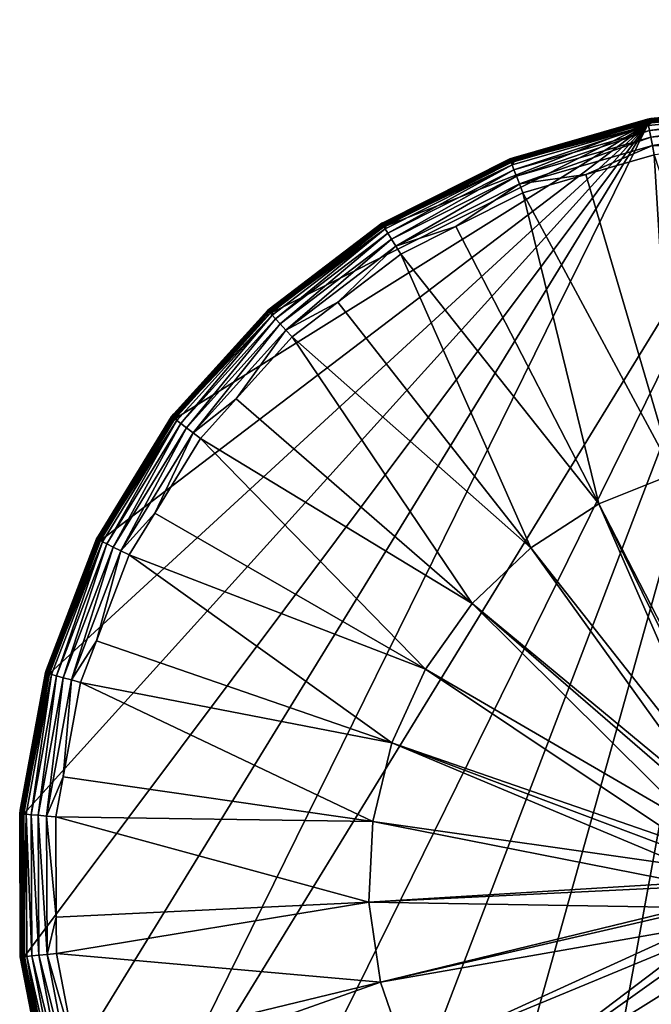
# Model space of a CAD drawing. Extents: x -0.15 to 0.15, y -0.635 to -0.003.
# Tile 3 of 256: x -0.149 to -0.027, y -0.509 to -0.319. Entities that reach past the tile are written whole.
import ezdxf

# ---------------------------------------------------------------- set-up
doc = ezdxf.new("R2010")
doc.units = 0
doc.layers.add('mesh', color=7, linetype='CONTINUOUS')

msp = doc.modelspace()

# ---------------------------------------------------------------- meshes
at = {"layer": 'mesh'}
mesh = msp.add_polyface(dxfattribs=at)
corners = [(-0.02808, -0.33883, 1.14086), (-0.02806, -0.33896, 1.14085), (-0.00066, -0.33617, 1.14086), (-0.00065, -0.3363, 1.14085), (-0.00066, -0.33551, 1.14152), (-0.02756, -0.33811, 1.14166), (-0.02821, -0.33819, 1.14152), (-0.00066, -0.3355, 1.14166), (-0.0282, -0.33824, 1.14133), (-0.00066, -0.33557, 1.14133), (-0.02818, -0.33834, 1.14116), (-0.00066, -0.33567, 1.14116), (-0.02815, -0.33848, 1.14102), (-0.00066, -0.33581, 1.14102), (-0.02812, -0.33865, 1.14092), (-0.00066, -0.33598, 1.14092), (-0.02754, -0.33819, 1.14653), (-0.02821, -0.33818, 1.14166), (0, -0.33564, 1.14653), (-0.02743, -0.33874, 1.15107), (-0.00069, -0.3362, 1.15107), (-0.028, -0.33942, 1.15286), (-0.02809, -0.33893, 1.15107), (-0.00067, -0.34071, 1.15667), (-0.00066, -0.34251, 1.15716), (-0.01353, -0.34377, 1.15716), (-0.00068, -0.33676, 1.15286), (-0.02782, -0.34038, 1.15445), (-0.02726, -0.3433, 1.15667), (-0.00067, -0.33909, 1.15574), (-0.02692, -0.34507, 1.15716), (-0.02757, -0.3417, 1.15574), (-0.00068, -0.33774, 1.15445), (-0.0078, -0.40378, 1.16593), (-0.01063, -0.4475, 1.22389), (-0.01063, -0.1455, 1.22389), (-0.00953, -0.4475, 1.22654), (-0.011, -0.4475, 1.22104), (-0.011, -0.1455, 1.22104), (-0.01063, -0.4475, 1.2182), (-0.01063, -0.1455, 1.2182), (-0.00953, -0.4475, 1.21554), (-0.00953, -0.1455, 1.21554), (-0.00778, -0.4475, 1.21327), (-0.00778, -0.1455, 1.21327), (-0.0055, -0.4475, 1.21152), (-0.0055, -0.1455, 1.21152), (-0.00285, -0.4475, 1.21042), (-0.00285, -0.1455, 1.21042)]
mesh.append_faces([[corners[k] for k in face] for face in [(0, 1, 2, 2), (1, 3, 2, 2), (4, 5, 6, 6), (4, 7, 5, 5), (6, 8, 9, 9), (8, 10, 11, 11), (10, 12, 13, 13), (12, 14, 15, 15), (14, 0, 2, 2), (16, 5, 7, 7), (17, 5, 16, 16), (18, 19, 16, 16), (18, 20, 19, 19), (21, 22, 19, 19), (23, 24, 25, 25), (26, 19, 20, 20), (26, 21, 19, 19), (27, 21, 26, 26), (23, 28, 29, 29), (25, 28, 23, 23), (25, 30, 28, 28), (29, 31, 32, 32), (28, 31, 29, 29), (32, 27, 26, 26), (31, 27, 32, 32), (33, 25, 24, 24), (34, 35, 36, 36), (37, 38, 34, 34), (39, 40, 37, 37), (41, 42, 39, 39), (43, 44, 41, 41), (45, 46, 43, 43), (47, 48, 45, 45)]])
mesh = msp.add_polyface(dxfattribs=at)
corners = [(-0.02821, -0.33819, 1.14152), (-0.00066, -0.33557, 1.14133), (-0.00066, -0.33551, 1.14152), (-0.0282, -0.33824, 1.14133), (-0.00066, -0.33567, 1.14116), (-0.02818, -0.33834, 1.14116), (-0.00066, -0.33581, 1.14102), (-0.02815, -0.33848, 1.14102), (-0.00066, -0.33598, 1.14092), (-0.02812, -0.33865, 1.14092), (-0.00066, -0.33617, 1.14086), (-0.02754, -0.33819, 1.14653), (-0.00066, -0.3355, 1.14166), (0, -0.33564, 1.14653), (-0.00285, -0.4475, 1.23167), (-0.0055, -0.1455, 1.23057), (-0.00285, -0.1455, 1.23167), (-0.0055, -0.4475, 1.23057), (-0.00778, -0.1455, 1.22882), (-0.00778, -0.4475, 1.22882), (-0.00953, -0.1455, 1.22654), (-0.00953, -0.4475, 1.22654), (-0.01063, -0.1455, 1.22389), (-0.01063, -0.4475, 1.22389), (-0.011, -0.1455, 1.22104), (-0.011, -0.4475, 1.22104), (-0.01063, -0.1455, 1.2182), (-0.01063, -0.4475, 1.2182), (-0.00953, -0.1455, 1.21554), (-0.00953, -0.4475, 1.21554), (-0.00778, -0.1455, 1.21327), (-0.00778, -0.4475, 1.21327), (-0.0055, -0.1455, 1.21152), (-0.0055, -0.4475, 1.21152), (-0.00285, -0.1455, 1.21042), (-0.00285, -0.4475, 1.21042), (0, -0.1455, 1.21004), (-0.00315, -0.18874, 0.05171), (-0.00575, -0.18786, 0.04883), (-0.00555, -0.18799, 0.05164), (-0.00284, -0.1886, 0.0489), (-0.00293, -0.18876, 0.05171), (-0.00537, -0.18716, 0.04586), (-0.00272, -0.18856, 0.05456), (-0.00276, -0.18877, 0.05172), (-0.00412, -0.18828, 0.05454), (-0.0055, -0.18789, 0.05451), (-0.00391, -0.18753, 0.05707), (-0.00123, -0.18795, 0.0571), (-0.00258, -0.1878, 0.05709), (-0.0013, -0.18872, 0.05458), (0, -0.18872, 0.04894), (0, -0.18798, 0.04599), (-0.00265, -0.18786, 0.04593)]
mesh.append_faces([[corners[k] for k in face] for face in [(0, 1, 2, 2), (3, 4, 1, 1), (5, 6, 4, 4), (7, 8, 6, 6), (9, 10, 8, 8), (11, 12, 13, 13), (14, 15, 16, 16), (17, 18, 15, 15), (19, 20, 18, 18), (21, 22, 20, 20), (23, 24, 22, 22), (25, 26, 24, 24), (27, 28, 26, 26), (29, 30, 28, 28), (31, 32, 30, 30), (33, 34, 32, 32), (35, 36, 34, 34), (37, 38, 39, 39), (40, 37, 41, 41), (40, 38, 37, 37), (42, 38, 40, 40), (43, 44, 41, 41), (45, 37, 39, 39), (46, 45, 39, 39), (46, 47, 45, 45), (48, 43, 49, 49), (50, 44, 43, 43), (43, 45, 49, 49), (43, 37, 45, 45), (41, 37, 43, 43), (51, 40, 41, 41), (44, 51, 41, 41), (40, 52, 53, 53)]])
mesh = msp.add_polyface(dxfattribs=at)
corners = [(-0.02806, -0.33896, 1.14085), (-0.13326, -0.55259, 1.14085), (-0.00065, -0.3363, 1.14085), (-0.1485, -0.49992, 1.14085), (-0.14332, -0.52696, 1.14085), (-0.11946, -0.39611, 1.14085), (-0.13385, -0.41958, 1.14085), (-0.10102, -0.3747, 1.14166), (-0.10154, -0.37509, 1.14166), (-0.10153, -0.3751, 1.14152), (-0.10096, -0.37475, 1.14653), (-0.10058, -0.37517, 1.15107), (-0.10104, -0.37567, 1.15107), (-0.11959, -0.39519, 1.14653), (-0.10071, -0.37604, 1.15286), (-0.09804, -0.37895, 1.15667), (-0.09682, -0.38028, 1.15716), (-0.10763, -0.39225, 1.15716), (-0.08803, -0.37358, 1.15716), (-0.11595, -0.39878, 1.15667), (-0.09914, -0.37775, 1.15574), (-0.11725, -0.3978, 1.15574), (-0.10005, -0.37676, 1.15445), (-0.11832, -0.397, 1.15445), (-0.11914, -0.39553, 1.15107), (-0.07758, -0.45865, 1.16593), (-0.12829, -0.42235, 1.15716), (-0.0711, -0.44445, 1.16593), (-0.1145, -0.39986, 1.15716), (-0.06204, -0.43174, 1.16593), (-0.12335, -0.4143, 1.15716), (-0.05075, -0.42097, 1.16593), (-0.07583, -0.36428, 1.15716), (-0.03762, -0.41253, 1.16593), (-0.05227, -0.35241, 1.15716), (-0.02313, -0.40673, 1.16593), (-0.06525, -0.35895, 1.15716), (-0.02692, -0.34507, 1.15716), (-0.0078, -0.40378, 1.16593), (-0.04012, -0.34889, 1.15716), (-0.01512, -0.47063, 1.1747), (-0.013, -0.46898, 1.1747), (-0.00967, -0.46677, 1.1747), (-0.00566, -0.46507, 1.1747), (-0.101, -0.37568, 1.14085)]
mesh.append_faces([[corners[k] for k in face] for face in [(0, 1, 2, 2), (3, 4, 0, 0), (5, 6, 0, 0), (7, 8, 9, 9), (10, 11, 12, 12), (13, 10, 12, 12), (8, 7, 10, 10), (14, 12, 11, 11), (15, 16, 17, 17), (18, 16, 15, 15), (15, 19, 20, 20), (17, 19, 15, 15), (20, 21, 22, 22), (22, 23, 14, 14), (14, 24, 12, 12), (25, 26, 27, 27), (27, 28, 29, 29), (26, 30, 27, 27), (29, 16, 31, 31), (29, 17, 16, 16), (28, 17, 29, 29), (31, 32, 33, 33), (31, 18, 32, 32), (16, 18, 31, 31), (33, 34, 35, 35), (32, 36, 33, 33), (35, 37, 38, 38), (34, 39, 35, 35), (31, 40, 29, 29), (33, 41, 31, 31), (35, 42, 33, 33), (38, 43, 35, 35), (0, 44, 5, 5)]])
mesh = msp.add_polyface(dxfattribs=at)
corners = [(-0.00065, -0.3363, 1.14085), (-0.13326, -0.55259, 1.14085), (-0.11867, -0.57593, 1.14085), (-0.02806, -0.33896, 1.14085), (-0.14332, -0.52696, 1.14085), (-0.00956, -0.48847, 1.17475), (-0.01975, -0.49097, 1.17475), (-0.02049, -0.48567, 1.17475), (-0.14411, -0.49952, 1.15667), (-0.14232, -0.49935, 1.15716), (-0.13852, -0.51913, 1.15716), (-0.14235, -0.4923, 1.15716), (-0.13908, -0.52576, 1.15667), (-0.14573, -0.49968, 1.15574), (-0.14064, -0.52622, 1.15574), (-0.14706, -0.49981, 1.15445), (-0.14193, -0.52659, 1.15445), (-0.14287, -0.52686, 1.15286), (-0.14804, -0.49991, 1.15286), (-0.01827, -0.49626, 1.1747), (-0.01766, -0.4959, 1.17475), (-0.01715, -0.4977, 1.1747), (-0.02044, -0.49116, 1.1747), (-0.01913, -0.49424, 1.1747), (-0.02109, -0.4865, 1.1747), (-0.02053, -0.49049, 1.1747), (-0.0212, -0.48568, 1.1747), (-0.07978, -0.50486, 1.16593), (-0.14244, -0.47296, 1.15716), (-0.082, -0.48941, 1.16593), (-0.05665, -0.54492, 1.16593), (-0.01487, -0.50062, 1.1747), (-0.01139, -0.50324, 1.1747), (-0.06687, -0.53312, 1.16593), (-0.07468, -0.5196, 1.16593)]
mesh.append_faces([[corners[k] for k in face] for face in [(0, 1, 2, 2), (3, 4, 1, 1), (5, 6, 7, 7), (8, 9, 10, 10), (11, 9, 8, 8), (8, 12, 13, 13), (10, 12, 8, 8), (13, 14, 15, 15), (12, 14, 13, 13), (14, 16, 15, 15), (16, 17, 18, 18), (19, 20, 21, 21), (20, 22, 6, 6), (20, 23, 22, 22), (19, 23, 20, 20), (6, 24, 7, 7), (6, 25, 24, 24), (22, 25, 6, 6), (24, 26, 7, 7), (27, 10, 9, 9), (28, 29, 11, 11), (30, 31, 32, 32), (33, 21, 31, 31), (33, 19, 21, 21), (34, 23, 19, 19), (27, 23, 34, 34), (27, 22, 23, 23), (27, 25, 22, 22), (27, 29, 25, 25), (9, 29, 27, 27), (9, 11, 29, 29), (29, 24, 25, 25), (29, 26, 24, 24)]])
mesh = msp.add_polyface(dxfattribs=at)
corners = [(-0.01512, -0.47063, 1.1747), (-0.01461, -0.47113, 1.17475), (-0.01592, -0.47169, 1.1747), (-0.013, -0.46898, 1.1747), (-0.01039, -0.46784, 1.17475), (-0.08126, -0.47382, 1.16593), (-0.13771, -0.447, 1.15716), (-0.07758, -0.45865, 1.16593), (-0.02081, -0.4825, 1.1747), (-0.0711, -0.44445, 1.16593), (-0.0199, -0.47862, 1.1747), (-0.01845, -0.47505, 1.1747), (-0.06204, -0.43174, 1.16593), (-0.05075, -0.42097, 1.16593), (-0.03762, -0.41253, 1.16593), (-0.01076, -0.46723, 1.1747), (-0.00967, -0.46677, 1.1747), (-0.01231, -0.46753, 1.21704), (-0.01244, -0.4605, 1.21728), (-0.01256, -0.4605, 1.21768), (-0.01275, -0.4605, 1.21916), (-0.01247, -0.47337, 1.21892), (-0.01256, -0.47341, 1.22104), (-0.013, -0.4605, 1.22104), (-0.01248, -0.47349, 1.22316), (-0.01256, -0.4605, 1.22441), (-0.01244, -0.4605, 1.22481), (-0.01275, -0.4605, 1.22293), (-0.10003, -0.5962, 1.14085), (-0.07799, -0.6127, 1.14085), (-0.00065, -0.3363, 1.14085), (-0.01256, -0.448, 1.21768), (-0.013, -0.448, 1.22104), (-0.01255, -0.448, 1.22441), (-0.01296, -0.4478, 1.22106), (-0.01251, -0.4478, 1.22441)]
mesh.append_faces([[corners[k] for k in face] for face in [(0, 1, 2, 2), (3, 1, 0, 0), (3, 4, 1, 1), (5, 6, 7, 7), (7, 8, 5, 5), (9, 10, 7, 7), (9, 11, 10, 10), (12, 11, 9, 9), (12, 2, 11, 11), (12, 0, 2, 2), (13, 3, 0, 0), (14, 15, 3, 3), (14, 16, 15, 15), (17, 18, 19, 19), (19, 20, 21, 21), (20, 22, 21, 21), (20, 23, 22, 22), (21, 17, 19, 19), (24, 25, 26, 26), (27, 25, 24, 24), (24, 23, 27, 27), (24, 22, 23, 23), (28, 29, 30, 30), (31, 19, 18, 18), (31, 20, 19, 19), (32, 20, 31, 31), (32, 23, 20, 20), (32, 27, 23, 23), (33, 27, 32, 32), (33, 25, 27, 27), (33, 26, 25, 25), (34, 32, 31, 31), (35, 33, 32, 32)]])
mesh = msp.add_polyface(dxfattribs=at)
corners = [(0, -0.6347, 1.14085), (-0.00065, -0.3363, 1.14085), (-0.02677, -0.63228, 1.14085), (-0.05329, -0.62486, 1.14085), (-0.07799, -0.6127, 1.14085), (-0.07832, -0.61323, 1.14116), (-0.07824, -0.61312, 1.14102), (-0.10036, -0.59657, 1.14102), (-0.07815, -0.61297, 1.14092), (-0.10025, -0.59644, 1.14092), (-0.09705, -0.59295, 1.15667), (-0.09584, -0.59161, 1.15716), (-0.07716, -0.60559, 1.15716), (-0.07565, -0.60895, 1.15667), (-0.0765, -0.61034, 1.15574), (-0.09814, -0.59415, 1.15574), (-0.07721, -0.61148, 1.15445), (-0.09904, -0.59515, 1.15445), (-0.07772, -0.61232, 1.15286), (-0.0997, -0.59588, 1.15286), (-0.01554, -0.56611, 1.16593), (-0.05104, -0.61907, 1.15716), (-0.03051, -0.56172, 1.16593), (-0.02703, -0.62578, 1.15716), (-0.02563, -0.62617, 1.15716), (-0.07471, -0.60742, 1.15716), (-0.04438, -0.55456, 1.16593), (-0.05306, -0.61808, 1.15716), (-0.05665, -0.54492, 1.16593), (-0.11371, -0.57219, 1.15716), (-0.06687, -0.53312, 1.16593), (-0.09845, -0.58878, 1.15716), (-0.1277, -0.54982, 1.15716), (-0.07468, -0.5196, 1.16593), (0, -0.5676, 1.16593), (-0.00532, -0.50603, 1.1747), (-0.00781, -0.50502, 1.1747), (-0.01045, -0.50395, 1.1747), (-0.01139, -0.50324, 1.1747), (-0.01487, -0.50062, 1.1747), (-0.01827, -0.49626, 1.1747), (-0.11867, -0.57593, 1.14085), (-0.10003, -0.5962, 1.14085), (-0.07806, -0.61281, 1.14086)]
mesh.append_faces([[corners[k] for k in face] for face in [(0, 1, 2, 2), (1, 3, 2, 2), (1, 4, 3, 3), (5, 6, 7, 7), (6, 8, 9, 9), (10, 11, 12, 12), (12, 13, 10, 10), (13, 14, 15, 15), (14, 16, 17, 17), (16, 18, 19, 19), (20, 21, 22, 22), (20, 23, 21, 21), (24, 23, 20, 20), (22, 25, 26, 26), (22, 27, 25, 25), (21, 27, 22, 22), (26, 11, 28, 28), (26, 12, 11, 11), (25, 12, 26, 26), (28, 29, 30, 30), (11, 31, 28, 28), (30, 32, 33, 33), (34, 24, 20, 20), (22, 35, 20, 20), (22, 36, 35, 35), (26, 36, 22, 22), (26, 37, 36, 36), (26, 38, 37, 37), (28, 38, 26, 26), (30, 39, 28, 28), (33, 40, 30, 30), (1, 41, 42, 42), (43, 4, 42, 42), (8, 43, 42, 42)]])
mesh = msp.add_polyface(dxfattribs=at)
corners = [(-0.05451, -0.34661, 1.14085), (-0.0791, -0.359, 1.14085), (-0.02806, -0.33896, 1.14085), (-0.02808, -0.33883, 1.14086), (-0.05456, -0.34649, 1.14086), (-0.02821, -0.33819, 1.14152), (-0.05417, -0.34569, 1.14166), (-0.0548, -0.34588, 1.14152), (-0.02821, -0.33818, 1.14166), (-0.02756, -0.33811, 1.14166), (-0.0282, -0.33824, 1.14133), (-0.05477, -0.34593, 1.14133), (-0.02818, -0.33834, 1.14116), (-0.05474, -0.34603, 1.14116), (-0.02815, -0.33848, 1.14102), (-0.05469, -0.34616, 1.14102), (-0.02812, -0.33865, 1.14092), (-0.05463, -0.34631, 1.14092), (-0.05414, -0.34576, 1.14653), (-0.02754, -0.33819, 1.14653), (-0.02809, -0.33893, 1.15107), (-0.05393, -0.34628, 1.15107), (-0.02743, -0.33874, 1.15107), (-0.02726, -0.3433, 1.15667), (-0.02692, -0.34507, 1.15716), (-0.04012, -0.34889, 1.15716), (-0.02782, -0.34038, 1.15445), (-0.05401, -0.34797, 1.15445), (-0.028, -0.33942, 1.15286), (-0.05352, -0.34922, 1.15574), (-0.05437, -0.34705, 1.15286), (-0.05293, -0.35073, 1.15667), (-0.02757, -0.3417, 1.15574), (-0.05227, -0.35241, 1.15716), (-0.02313, -0.40673, 1.16593)]
mesh.append_faces([[corners[k] for k in face] for face in [(0, 1, 2, 2), (3, 0, 2, 2), (4, 0, 3, 3), (5, 6, 7, 7), (5, 8, 6, 6), (9, 8, 5, 5), (7, 10, 5, 5), (7, 11, 10, 10), (11, 12, 10, 10), (11, 13, 12, 12), (13, 14, 12, 12), (13, 15, 14, 14), (15, 16, 14, 14), (15, 17, 16, 16), (17, 3, 16, 16), (17, 4, 3, 3), (8, 18, 6, 6), (8, 19, 18, 18), (18, 20, 21, 21), (19, 20, 18, 18), (19, 22, 20, 20), (23, 24, 25, 25), (26, 27, 28, 28), (29, 27, 26, 26), (28, 21, 20, 20), (28, 30, 21, 21), (27, 30, 28, 28), (23, 31, 32, 32), (25, 31, 23, 23), (25, 33, 31, 31), (32, 29, 26, 26), (31, 29, 32, 32), (34, 25, 24, 24)]])
mesh = msp.add_polyface(dxfattribs=at)
corners = [(-0.02806, -0.33896, 1.14085), (-0.14862, -0.47239, 1.14085), (-0.1485, -0.49992, 1.14085), (-0.14381, -0.44526, 1.14086), (-0.14368, -0.4453, 1.14085), (-0.14876, -0.47237, 1.14086), (-0.14444, -0.44509, 1.14152), (-0.1493, -0.47167, 1.14166), (-0.14941, -0.47232, 1.14152), (-0.14445, -0.44508, 1.14166), (-0.14942, -0.47232, 1.14166), (-0.14935, -0.47232, 1.14133), (-0.14439, -0.4451, 1.14133), (-0.14925, -0.47233, 1.14116), (-0.14429, -0.44513, 1.14116), (-0.14416, -0.44517, 1.14102), (-0.14911, -0.47234, 1.14102), (-0.14399, -0.44521, 1.14092), (-0.14894, -0.47236, 1.14092), (-0.14922, -0.47167, 1.14653), (-0.14866, -0.47172, 1.15107), (-0.14866, -0.47241, 1.15107), (-0.14373, -0.44532, 1.15107), (-0.14414, -0.44449, 1.14653), (-0.14817, -0.47246, 1.15286), (-0.13944, -0.44652, 1.15667), (-0.13771, -0.447, 1.15716), (-0.14103, -0.46524, 1.15716), (-0.14423, -0.4728, 1.15667), (-0.14101, -0.44608, 1.15574), (-0.14244, -0.47296, 1.15716), (-0.14585, -0.47266, 1.15574), (-0.1423, -0.44572, 1.15445), (-0.14719, -0.47254, 1.15445), (-0.14325, -0.44545, 1.15286), (-0.08126, -0.47382, 1.16593)]
mesh.append_faces([[corners[k] for k in face] for face in [(0, 1, 2, 2), (3, 1, 4, 4), (5, 1, 3, 3), (6, 7, 8, 8), (6, 9, 7, 7), (7, 10, 8, 8), (8, 11, 12, 12), (11, 13, 14, 14), (13, 15, 14, 14), (13, 16, 15, 15), (16, 17, 15, 15), (16, 18, 17, 17), (18, 3, 17, 17), (18, 5, 3, 3), (19, 20, 21, 21), (19, 7, 9, 9), (10, 7, 19, 19), (19, 22, 20, 20), (9, 23, 19, 19), (24, 21, 20, 20), (25, 26, 27, 27), (25, 28, 29, 29), (27, 28, 25, 25), (27, 30, 28, 28), (29, 31, 32, 32), (28, 31, 29, 29), (32, 33, 34, 34), (31, 33, 32, 32), (34, 20, 22, 22), (34, 24, 20, 20), (33, 24, 34, 34), (35, 27, 26, 26), (30, 27, 35, 35)]])
mesh = msp.add_polyface(dxfattribs=at)
corners = [(-0.02806, -0.33896, 1.14085), (-0.14368, -0.4453, 1.14085), (-0.14862, -0.47239, 1.14085), (-0.13397, -0.41952, 1.14086), (-0.13385, -0.41958, 1.14085), (-0.14381, -0.44526, 1.14086), (-0.13456, -0.41924, 1.14152), (-0.14422, -0.44447, 1.14166), (-0.14444, -0.44509, 1.14152), (-0.13457, -0.41923, 1.14166), (-0.14445, -0.44508, 1.14166), (-0.14439, -0.4451, 1.14133), (-0.13451, -0.41926, 1.14133), (-0.14941, -0.47232, 1.14152), (-0.14429, -0.44513, 1.14116), (-0.13441, -0.4193, 1.14116), (-0.14935, -0.47232, 1.14133), (-0.14416, -0.44517, 1.14102), (-0.13429, -0.41937, 1.14102), (-0.14399, -0.44521, 1.14092), (-0.13414, -0.41944, 1.14092), (-0.14414, -0.44449, 1.14653), (-0.1436, -0.44464, 1.15107), (-0.14373, -0.44532, 1.15107), (-0.14922, -0.47167, 1.14653), (-0.1339, -0.41959, 1.15107), (-0.13415, -0.4187, 1.14653), (-0.14325, -0.44545, 1.15286), (-0.12991, -0.42156, 1.15667), (-0.12829, -0.42235, 1.15716), (-0.13462, -0.43893, 1.15716), (-0.13944, -0.44652, 1.15667), (-0.13136, -0.42084, 1.15574), (-0.13771, -0.447, 1.15716), (-0.14101, -0.44608, 1.15574), (-0.13257, -0.42025, 1.15445), (-0.1423, -0.44572, 1.15445), (-0.13345, -0.41981, 1.15286), (-0.07758, -0.45865, 1.16593)]
mesh.append_faces([[corners[k] for k in face] for face in [(0, 1, 2, 2), (3, 1, 4, 4), (5, 1, 3, 3), (6, 7, 8, 8), (6, 9, 7, 7), (7, 10, 8, 8), (8, 11, 12, 12), (13, 11, 8, 8), (11, 14, 15, 15), (16, 14, 11, 11), (14, 17, 18, 18), (17, 19, 20, 20), (19, 5, 3, 3), (21, 22, 23, 23), (21, 7, 9, 9), (24, 21, 23, 23), (10, 7, 21, 21), (21, 25, 22, 22), (9, 26, 21, 21), (27, 23, 22, 22), (28, 29, 30, 30), (28, 31, 32, 32), (30, 31, 28, 28), (30, 33, 31, 31), (32, 34, 35, 35), (31, 34, 32, 32), (35, 36, 37, 37), (34, 36, 35, 35), (37, 22, 25, 25), (37, 27, 22, 22), (36, 27, 37, 37), (38, 30, 29, 29), (33, 30, 38, 38)]])
mesh = msp.add_polyface(dxfattribs=at)
corners = [(-0.02806, -0.33896, 1.14085), (-0.13385, -0.41958, 1.14085), (-0.14368, -0.4453, 1.14085), (-0.13397, -0.41952, 1.14086), (-0.11956, -0.39603, 1.14086), (-0.12009, -0.39564, 1.14152), (-0.13422, -0.41867, 1.14166), (-0.13456, -0.41924, 1.14152), (-0.1201, -0.39563, 1.14166), (-0.13457, -0.41923, 1.14166), (-0.13451, -0.41926, 1.14133), (-0.12004, -0.39567, 1.14133), (-0.14444, -0.44509, 1.14152), (-0.13441, -0.4193, 1.14116), (-0.11996, -0.39573, 1.14116), (-0.14439, -0.4451, 1.14133), (-0.13429, -0.41937, 1.14102), (-0.11985, -0.39582, 1.14102), (-0.14429, -0.44513, 1.14116), (-0.13414, -0.41944, 1.14092), (-0.11972, -0.39592, 1.14092), (-0.14416, -0.44517, 1.14102), (-0.14399, -0.44521, 1.14092), (-0.13415, -0.4187, 1.14653), (-0.13365, -0.41895, 1.15107), (-0.1339, -0.41959, 1.15107), (-0.14414, -0.44449, 1.14653), (-0.1195, -0.39611, 1.15107), (-0.11959, -0.39519, 1.14653), (-0.13345, -0.41981, 1.15286), (-0.11595, -0.39878, 1.15667), (-0.1145, -0.39986, 1.15716), (-0.12335, -0.4143, 1.15716), (-0.12991, -0.42156, 1.15667), (-0.11725, -0.3978, 1.15574), (-0.12829, -0.42235, 1.15716), (-0.13136, -0.42084, 1.15574), (-0.11832, -0.397, 1.15445), (-0.13257, -0.42025, 1.15445), (-0.11911, -0.39641, 1.15286), (-0.0711, -0.44445, 1.16593)]
mesh.append_faces([[corners[k] for k in face] for face in [(0, 1, 2, 2), (3, 1, 4, 4), (5, 6, 7, 7), (5, 8, 6, 6), (6, 9, 7, 7), (7, 10, 11, 11), (12, 10, 7, 7), (10, 13, 14, 14), (15, 13, 10, 10), (13, 16, 17, 17), (18, 16, 13, 13), (16, 19, 20, 20), (21, 19, 16, 16), (19, 3, 4, 4), (22, 3, 19, 19), (23, 24, 25, 25), (23, 6, 8, 8), (26, 23, 25, 25), (9, 6, 23, 23), (23, 27, 24, 24), (8, 28, 23, 23), (29, 25, 24, 24), (30, 31, 32, 32), (30, 33, 34, 34), (32, 33, 30, 30), (32, 35, 33, 33), (34, 36, 37, 37), (33, 36, 34, 34), (37, 38, 39, 39), (36, 38, 37, 37), (39, 29, 24, 24), (38, 29, 39, 39), (40, 32, 31, 31)]])
mesh = msp.add_polyface(dxfattribs=at)
corners = [(-0.07952, -0.35833, 1.14152), (-0.10102, -0.3747, 1.14166), (-0.10153, -0.3751, 1.14152), (-0.07952, -0.35832, 1.14166), (-0.07894, -0.35802, 1.14166), (-0.07949, -0.35837, 1.14133), (-0.10149, -0.37514, 1.14133), (-0.07943, -0.35846, 1.14116), (-0.10143, -0.37522, 1.14116), (-0.07936, -0.35858, 1.14102), (-0.10133, -0.37532, 1.14102), (-0.07927, -0.35872, 1.14092), (-0.10122, -0.37545, 1.14092), (-0.07917, -0.35888, 1.14086), (-0.07889, -0.35809, 1.14653), (-0.0786, -0.35856, 1.15107), (-0.07914, -0.35898, 1.15107), (-0.10096, -0.37475, 1.14653), (-0.10058, -0.37517, 1.15107), (-0.07888, -0.3594, 1.15286), (-0.07679, -0.36275, 1.15667), (-0.07583, -0.36428, 1.15716), (-0.08803, -0.37358, 1.15716), (-0.09804, -0.37895, 1.15667), (-0.07765, -0.36137, 1.15574), (-0.09914, -0.37775, 1.15574), (-0.07836, -0.36023, 1.15445), (-0.10005, -0.37676, 1.15445), (-0.10071, -0.37604, 1.15286), (-0.06525, -0.35895, 1.15716), (-0.02806, -0.33896, 1.14085), (-0.0791, -0.359, 1.14085), (-0.101, -0.37568, 1.14085)]
mesh.append_faces([[corners[k] for k in face] for face in [(0, 1, 2, 2), (0, 3, 1, 1), (4, 3, 0, 0), (2, 5, 0, 0), (2, 6, 5, 5), (6, 7, 5, 5), (6, 8, 7, 7), (8, 9, 7, 7), (8, 10, 9, 9), (10, 11, 9, 9), (10, 12, 11, 11), (12, 13, 11, 11), (14, 15, 16, 16), (17, 1, 3, 3), (17, 16, 18, 18), (17, 14, 16, 16), (3, 14, 17, 17), (3, 4, 14, 14), (19, 16, 15, 15), (20, 21, 22, 22), (20, 23, 24, 24), (22, 23, 20, 20), (24, 25, 26, 26), (23, 25, 24, 24), (26, 27, 19, 19), (25, 27, 26, 26), (19, 18, 16, 16), (19, 28, 18, 18), (27, 28, 19, 19), (29, 21, 20, 20), (30, 31, 32, 32), (13, 32, 31, 31), (12, 32, 13, 13)]])
mesh = msp.add_polyface(dxfattribs=at)
corners = [(-0.05456, -0.34649, 1.14086), (-0.0791, -0.359, 1.14085), (-0.05451, -0.34661, 1.14085), (-0.07917, -0.35888, 1.14086), (-0.0548, -0.34588, 1.14152), (-0.07894, -0.35802, 1.14166), (-0.07952, -0.35833, 1.14152), (-0.0548, -0.34587, 1.14166), (-0.05417, -0.34569, 1.14166), (-0.05477, -0.34593, 1.14133), (-0.07949, -0.35837, 1.14133), (-0.05474, -0.34603, 1.14116), (-0.07943, -0.35846, 1.14116), (-0.05469, -0.34616, 1.14102), (-0.07936, -0.35858, 1.14102), (-0.05463, -0.34631, 1.14092), (-0.07927, -0.35872, 1.14092), (-0.07889, -0.35809, 1.14653), (-0.05455, -0.34659, 1.15107), (-0.0786, -0.35856, 1.15107), (-0.05414, -0.34576, 1.14653), (-0.05393, -0.34628, 1.15107), (-0.05437, -0.34705, 1.15286), (-0.05293, -0.35073, 1.15667), (-0.05227, -0.35241, 1.15716), (-0.06525, -0.35895, 1.15716), (-0.05352, -0.34922, 1.15574), (-0.07765, -0.36137, 1.15574), (-0.05401, -0.34797, 1.15445), (-0.07679, -0.36275, 1.15667), (-0.07836, -0.36023, 1.15445), (-0.07888, -0.3594, 1.15286), (-0.03762, -0.41253, 1.16593)]
mesh.append_faces([[corners[k] for k in face] for face in [(0, 1, 2, 2), (3, 1, 0, 0), (4, 5, 6, 6), (4, 7, 5, 5), (8, 7, 4, 4), (6, 9, 4, 4), (6, 10, 9, 9), (10, 11, 9, 9), (10, 12, 11, 11), (12, 13, 11, 11), (12, 14, 13, 13), (14, 15, 13, 13), (14, 16, 15, 15), (16, 0, 15, 15), (16, 3, 0, 0), (17, 5, 7, 7), (17, 18, 19, 19), (17, 20, 18, 18), (7, 20, 17, 17), (7, 8, 20, 20), (20, 21, 18, 18), (22, 18, 21, 21), (23, 24, 25, 25), (26, 27, 28, 28), (29, 27, 26, 26), (28, 30, 22, 22), (27, 30, 28, 28), (22, 19, 18, 18), (22, 31, 19, 19), (30, 31, 22, 22), (23, 29, 26, 26), (25, 29, 23, 23), (32, 25, 24, 24)]])
mesh = msp.add_polyface(dxfattribs=at)
corners = [(-0.11956, -0.39603, 1.14086), (-0.13385, -0.41958, 1.14085), (-0.11946, -0.39611, 1.14085), (-0.10153, -0.3751, 1.14152), (-0.11966, -0.39515, 1.14166), (-0.12009, -0.39564, 1.14152), (-0.10154, -0.37509, 1.14166), (-0.1201, -0.39563, 1.14166), (-0.10149, -0.37514, 1.14133), (-0.12004, -0.39567, 1.14133), (-0.13456, -0.41924, 1.14152), (-0.10143, -0.37522, 1.14116), (-0.11996, -0.39573, 1.14116), (-0.13451, -0.41926, 1.14133), (-0.10133, -0.37532, 1.14102), (-0.11985, -0.39582, 1.14102), (-0.13441, -0.4193, 1.14116), (-0.10122, -0.37545, 1.14092), (-0.11972, -0.39592, 1.14092), (-0.13429, -0.41937, 1.14102), (-0.13414, -0.41944, 1.14092), (-0.11959, -0.39519, 1.14653), (-0.11914, -0.39553, 1.15107), (-0.1195, -0.39611, 1.15107), (-0.13415, -0.4187, 1.14653), (-0.10104, -0.37567, 1.15107), (-0.10096, -0.37475, 1.14653), (-0.11911, -0.39641, 1.15286), (-0.10763, -0.39225, 1.15716), (-0.1145, -0.39986, 1.15716), (-0.11595, -0.39878, 1.15667), (-0.11725, -0.3978, 1.15574), (-0.09914, -0.37775, 1.15574), (-0.11832, -0.397, 1.15445), (-0.10005, -0.37676, 1.15445), (-0.10071, -0.37604, 1.15286), (-0.13365, -0.41895, 1.15107), (-0.101, -0.37568, 1.14085)]
mesh.append_faces([[corners[k] for k in face] for face in [(0, 1, 2, 2), (3, 4, 5, 5), (3, 6, 4, 4), (4, 7, 5, 5), (5, 8, 3, 3), (5, 9, 8, 8), (10, 9, 5, 5), (9, 11, 8, 8), (9, 12, 11, 11), (13, 12, 9, 9), (12, 14, 11, 11), (12, 15, 14, 14), (16, 15, 12, 12), (15, 17, 14, 14), (15, 18, 17, 17), (19, 18, 15, 15), (20, 0, 18, 18), (21, 22, 23, 23), (21, 4, 6, 6), (24, 21, 23, 23), (7, 4, 21, 21), (21, 25, 22, 22), (6, 26, 21, 21), (27, 23, 22, 22), (28, 29, 30, 30), (30, 31, 32, 32), (31, 33, 34, 34), (35, 27, 22, 22), (33, 27, 35, 35), (27, 36, 23, 23), (0, 2, 37, 37), (18, 37, 17, 17), (18, 0, 37, 37)]])
mesh = msp.add_polyface(dxfattribs=at)
corners = [(-0.14876, -0.47237, 1.14086), (-0.1485, -0.49992, 1.14085), (-0.14862, -0.47239, 1.14085), (-0.14929, -0.49999, 1.14152), (-0.14935, -0.47232, 1.14133), (-0.14941, -0.47232, 1.14152), (-0.14923, -0.49999, 1.14133), (-0.14925, -0.47233, 1.14116), (-0.14913, -0.49998, 1.14116), (-0.14911, -0.47234, 1.14102), (-0.14899, -0.49997, 1.14102), (-0.14894, -0.47236, 1.14092), (-0.14882, -0.49995, 1.14092), (-0.14922, -0.49933, 1.14653), (-0.14922, -0.47167, 1.14653), (-0.14866, -0.47241, 1.15107), (-0.01004, -0.48539, 1.17475), (-0.01984, -0.48036, 1.17475), (-0.00974, -0.48304, 1.17475), (-0.02049, -0.48567, 1.17475), (-0.01004, -0.48555, 1.17475), (-0.01783, -0.4754, 1.17475), (-0.00944, -0.48207, 1.17475), (-0.14423, -0.4728, 1.15667), (-0.14244, -0.47296, 1.15716), (-0.14235, -0.4923, 1.15716), (-0.14411, -0.49952, 1.15667), (-0.14585, -0.47266, 1.15574), (-0.14573, -0.49968, 1.15574), (-0.14719, -0.47254, 1.15445), (-0.14706, -0.49981, 1.15445), (-0.14817, -0.47246, 1.15286), (-0.14866, -0.49928, 1.15107), (-0.02053, -0.48018, 1.1747), (-0.0199, -0.47862, 1.1747), (-0.02081, -0.4825, 1.1747), (-0.0212, -0.48568, 1.1747), (-0.01845, -0.47505, 1.1747), (-0.01592, -0.47169, 1.1747), (-0.01461, -0.47113, 1.17475), (-0.08126, -0.47382, 1.16593), (-0.082, -0.48941, 1.16593), (-0.07758, -0.45865, 1.16593), (-0.012, -0.4856, 1.21787), (-0.01219, -0.47333, 1.21684), (-0.01247, -0.47337, 1.21892), (-0.012, -0.4856, 1.22422), (-0.01256, -0.47341, 1.22104), (-0.01248, -0.47349, 1.22316), (-0.00837, -0.47995, 1.17475)]
mesh.append_faces([[corners[k] for k in face] for face in [(0, 1, 2, 2), (3, 4, 5, 5), (6, 7, 4, 4), (8, 9, 7, 7), (10, 11, 9, 9), (12, 0, 11, 11), (13, 14, 15, 15), (16, 17, 18, 18), (16, 19, 17, 17), (20, 19, 16, 16), (21, 22, 17, 17), (23, 24, 25, 25), (23, 26, 27, 27), (25, 26, 23, 23), (27, 28, 29, 29), (29, 30, 31, 31), (31, 32, 15, 15), (17, 33, 34, 34), (17, 35, 33, 33), (19, 35, 17, 17), (19, 36, 35, 35), (37, 17, 34, 34), (37, 21, 17, 17), (38, 21, 37, 37), (38, 39, 21, 21), (24, 40, 41, 41), (40, 36, 41, 41), (40, 35, 36, 36), (42, 33, 35, 35), (42, 34, 33, 33), (43, 44, 45, 45), (46, 47, 48, 48), (39, 49, 21, 21)]])
mesh = msp.add_polyface(dxfattribs=at)
corners = [(-0.14863, -0.49993, 1.14086), (-0.1485, -0.49992, 1.14085), (-0.14876, -0.47237, 1.14086), (-0.14332, -0.52696, 1.14085), (-0.14345, -0.527, 1.14086), (-0.14941, -0.47232, 1.14152), (-0.1493, -0.49934, 1.14166), (-0.14929, -0.49999, 1.14152), (-0.14942, -0.47232, 1.14166), (-0.1493, -0.5, 1.14166), (-0.14421, -0.52654, 1.14166), (-0.14923, -0.49999, 1.14133), (-0.14935, -0.47232, 1.14133), (-0.14408, -0.52718, 1.14152), (-0.14913, -0.49998, 1.14116), (-0.14925, -0.47233, 1.14116), (-0.14403, -0.52716, 1.14133), (-0.14899, -0.49997, 1.14102), (-0.14911, -0.47234, 1.14102), (-0.14393, -0.52714, 1.14116), (-0.14882, -0.49995, 1.14092), (-0.14894, -0.47236, 1.14092), (-0.1438, -0.5271, 1.14102), (-0.14363, -0.52705, 1.14092), (-0.14922, -0.49933, 1.14653), (-0.14866, -0.49928, 1.15107), (-0.14854, -0.49995, 1.15107), (-0.14414, -0.52651, 1.14653), (-0.14866, -0.47241, 1.15107), (-0.14922, -0.47167, 1.14653), (-0.14804, -0.49991, 1.15286), (-0.14411, -0.49952, 1.15667), (-0.14573, -0.49968, 1.15574), (-0.14585, -0.47266, 1.15574), (-0.14706, -0.49981, 1.15445), (-0.14719, -0.47254, 1.15445), (-0.14817, -0.47246, 1.15286), (-0.14193, -0.52659, 1.15445), (-0.1436, -0.52636, 1.15107)]
mesh.append_faces([[corners[k] for k in face] for face in [(0, 1, 2, 2), (0, 3, 1, 1), (4, 3, 0, 0), (5, 6, 7, 7), (5, 8, 6, 6), (7, 9, 10, 10), (6, 9, 7, 7), (7, 11, 12, 12), (13, 11, 7, 7), (11, 14, 15, 15), (16, 14, 11, 11), (14, 17, 18, 18), (19, 17, 14, 14), (17, 20, 21, 21), (22, 20, 17, 17), (20, 0, 2, 2), (23, 0, 20, 20), (23, 4, 0, 0), (24, 25, 26, 26), (24, 6, 8, 8), (27, 10, 9, 9), (27, 24, 26, 26), (9, 24, 27, 27), (9, 6, 24, 24), (24, 28, 25, 25), (8, 29, 24, 24), (30, 26, 25, 25), (31, 32, 33, 33), (32, 34, 35, 35), (36, 30, 25, 25), (34, 30, 36, 36), (34, 37, 30, 30), (30, 38, 26, 26)]])
mesh = msp.add_polyface(dxfattribs=at)
corners = [(-0.14345, -0.527, 1.14086), (-0.13326, -0.55259, 1.14085), (-0.14332, -0.52696, 1.14085), (-0.13338, -0.55265, 1.14086), (-0.14929, -0.49999, 1.14152), (-0.14421, -0.52654, 1.14166), (-0.14408, -0.52718, 1.14152), (-0.14409, -0.52718, 1.14166), (-0.13422, -0.55234, 1.14166), (-0.14403, -0.52716, 1.14133), (-0.14923, -0.49999, 1.14133), (-0.13397, -0.55294, 1.14152), (-0.13392, -0.55292, 1.14133), (-0.14393, -0.52714, 1.14116), (-0.14913, -0.49998, 1.14116), (-0.13383, -0.55287, 1.14116), (-0.1438, -0.5271, 1.14102), (-0.14899, -0.49997, 1.14102), (-0.1337, -0.55281, 1.14102), (-0.14363, -0.52705, 1.14092), (-0.14882, -0.49995, 1.14092), (-0.13355, -0.55274, 1.14092), (-0.14414, -0.52651, 1.14653), (-0.1436, -0.52636, 1.15107), (-0.14335, -0.527, 1.15107), (-0.13415, -0.5523, 1.14653), (-0.14854, -0.49995, 1.15107), (-0.14287, -0.52686, 1.15286), (-0.13852, -0.51913, 1.15716), (-0.13735, -0.52526, 1.15716), (-0.13908, -0.52576, 1.15667), (-0.12931, -0.55063, 1.15667), (-0.14064, -0.52622, 1.15574), (-0.13076, -0.55137, 1.15574), (-0.14193, -0.52659, 1.15445), (-0.14804, -0.49991, 1.15286), (-0.13196, -0.55197, 1.15445), (-0.13365, -0.55205, 1.15107), (-0.13284, -0.55241, 1.15286)]
mesh.append_faces([[corners[k] for k in face] for face in [(0, 1, 2, 2), (3, 1, 0, 0), (4, 5, 6, 6), (6, 7, 8, 8), (5, 7, 6, 6), (6, 9, 10, 10), (11, 9, 6, 6), (11, 12, 9, 9), (9, 13, 14, 14), (12, 13, 9, 9), (12, 15, 13, 13), (13, 16, 17, 17), (15, 16, 13, 13), (15, 18, 16, 16), (16, 19, 20, 20), (18, 19, 16, 16), (18, 21, 19, 19), (21, 0, 19, 19), (21, 3, 0, 0), (22, 23, 24, 24), (25, 8, 7, 7), (25, 22, 24, 24), (7, 22, 25, 25), (7, 5, 22, 22), (22, 26, 23, 23), (27, 24, 23, 23), (28, 29, 30, 30), (30, 31, 32, 32), (32, 33, 34, 34), (35, 27, 23, 23), (34, 36, 27, 27), (27, 37, 24, 24), (36, 38, 27, 27)]])
mesh = msp.add_polyface(dxfattribs=at)
corners = [(-0.13338, -0.55265, 1.14086), (-0.11867, -0.57593, 1.14085), (-0.13326, -0.55259, 1.14085), (-0.14408, -0.52718, 1.14152), (-0.13422, -0.55234, 1.14166), (-0.13397, -0.55294, 1.14152), (-0.13398, -0.55295, 1.14166), (-0.1193, -0.57641, 1.14152), (-0.13392, -0.55292, 1.14133), (-0.11925, -0.57638, 1.14133), (-0.13383, -0.55287, 1.14116), (-0.11917, -0.57632, 1.14116), (-0.1337, -0.55281, 1.14102), (-0.11906, -0.57623, 1.14102), (-0.13355, -0.55274, 1.14092), (-0.11892, -0.57613, 1.14092), (-0.13415, -0.5523, 1.14653), (-0.13365, -0.55205, 1.15107), (-0.13329, -0.55263, 1.15107), (-0.11959, -0.57581, 1.14653), (-0.14335, -0.527, 1.15107), (-0.13284, -0.55241, 1.15286), (-0.12931, -0.55063, 1.15667), (-0.1277, -0.54982, 1.15716), (-0.11617, -0.56825, 1.15716), (-0.13908, -0.52576, 1.15667), (-0.13735, -0.52526, 1.15716), (-0.12969, -0.54475, 1.15716), (-0.13076, -0.55137, 1.15574), (-0.14064, -0.52622, 1.15574), (-0.11514, -0.57329, 1.15667), (-0.13196, -0.55197, 1.15445), (-0.14193, -0.52659, 1.15445), (-0.11643, -0.57427, 1.15574), (-0.14287, -0.52686, 1.15286), (-0.1175, -0.57509, 1.15445), (-0.11914, -0.57547, 1.15107), (-0.06687, -0.53312, 1.16593), (-0.11371, -0.57219, 1.15716), (-0.07978, -0.50486, 1.16593), (-0.13852, -0.51913, 1.15716), (-0.07468, -0.5196, 1.16593)]
mesh.append_faces([[corners[k] for k in face] for face in [(0, 1, 2, 2), (3, 4, 5, 5), (4, 6, 5, 5), (7, 8, 5, 5), (9, 10, 8, 8), (11, 12, 10, 10), (13, 14, 12, 12), (15, 0, 14, 14), (16, 17, 18, 18), (19, 16, 18, 18), (6, 4, 16, 16), (16, 20, 17, 17), (21, 18, 17, 17), (22, 23, 24, 24), (25, 26, 27, 27), (27, 22, 25, 25), (27, 23, 22, 22), (22, 28, 29, 29), (22, 30, 28, 28), (24, 30, 22, 22), (28, 31, 32, 32), (28, 33, 31, 31), (30, 33, 28, 28), (34, 21, 17, 17), (31, 35, 21, 21), (33, 35, 31, 31), (21, 36, 18, 18), (37, 24, 23, 23), (38, 24, 37, 37), (39, 26, 40, 40), (41, 26, 39, 39), (41, 27, 26, 26), (23, 27, 41, 41)]])

doc.saveas('drawing.dxf')
